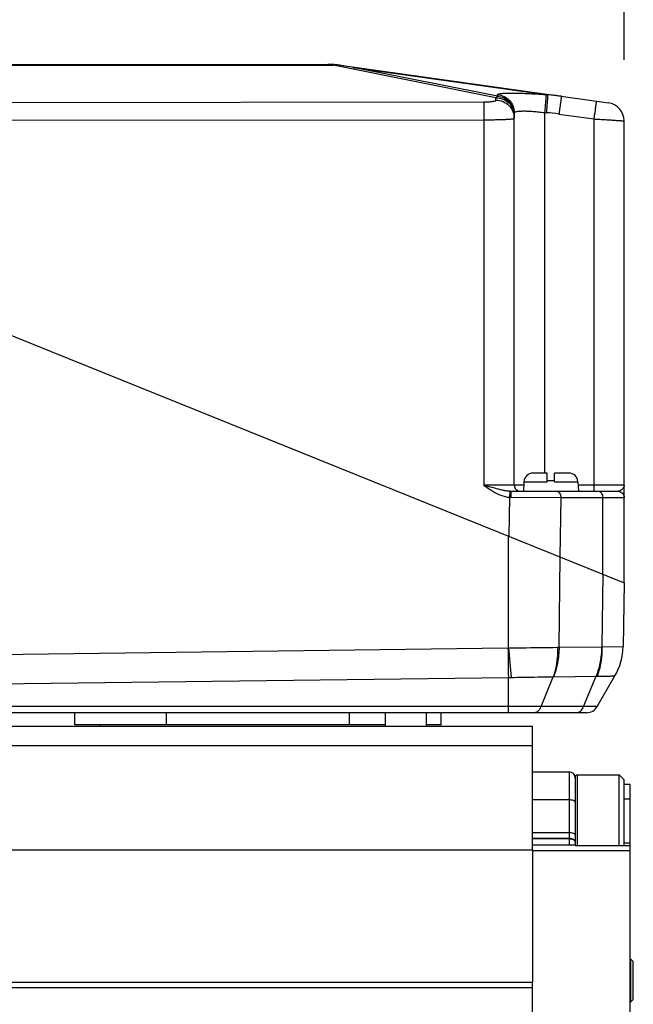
# Model space of a CAD drawing. Header units: millimetres. Extents: x 0 to 420, y 0 to 297.
# Tile 34 of 68: x 187 to 208, y 211 to 243. Entities that reach past the tile are written whole.
import ezdxf

# ---------------------------------------------------------------- set-up
doc = ezdxf.new("R2010")
doc.units = ezdxf.units.MM
doc.header["$LTSCALE"] = 23.1
doc.layers.get('0').update_dxf_attribs({"linetype": 'CONTINUOUS'})
for name, color, linetype in [('COMPONENTS', 7, 'CONTINUOUS'), ('CUT', 7, 'CONTINUOUS'), ('PROTRUSION', 7, 'CONTINUOUS')]:
    doc.layers.add(name, color=color, linetype=linetype)
doc.styles.get("Standard").update_dxf_attribs({"font": 'arial.ttf'})
doc.dimstyles.new('DIMSTYLE_10', dxfattribs={"dimtxt": 3, "dimasz": 4, "dimexe": 0.18, "dimexo": 0.0625, "dimgap": 0.09, "dimtad": 1, "dimdec": 3, "dimlfac": 5, "dimdsep": 46, "dimtxsty": 'STANDARD', "dimblk": '_FILLED', "dimblk1": '_FILLED', "dimblk2": '_FILLED', "dimcen": 0.09, "dimadec": 0, "dimazin": 0, "dimtp": 0.5, "dimtm": 0.5, "dimtfac": 1, "dimtdec": 3, "dimtofl": 0, "dimtmove": 0, "dimatfit": 3, "dimldrblk": '_FILLED', "dimfxl": 1, "dimtolj": 1, "dimarcsym": 0})

# ---------------------------------------------------------------- blocks, each defined once
blk = doc.blocks.new('_FILLED')
at = {"color": 0, "linetype": 'BYBLOCK'}
blk.add_solid([(0, 0), (-1, 0.1625), (-1, -0.1625)], dxfattribs=at)
blk = doc.blocks.new('*D19')
at = {"color": 2, "linetype": 'CONTINUOUS'}
for p, q in [((172.23, 240.635), (172.23, 247.494)), ((207.23, 241.637), (207.23, 247.494)), ((172.23, 245.494), (189.73, 245.494)), ((207.23, 245.494), (189.73, 245.494))]:
    blk.add_line(p, q, dxfattribs=at)
at = {"color": 2, "linetype": 'CONTINUOUS', "xscale": 4, "yscale": 4, "zscale": 4, "rotation": 180}
blk.add_blockref('_FILLED', (172.23, 245.494), dxfattribs=at)
at = {"color": 2, "linetype": 'CONTINUOUS', "xscale": 4, "yscale": 4, "zscale": 4}
blk.add_blockref('_FILLED', (207.23, 245.494), dxfattribs=at)
at = {"color": 2, "linetype": 'CONTINUOUS', "insert": (189.73, 249.244), "char_height": 3, "width": 6.99257, "attachment_point": 2, "line_spacing_factor": 0.9}
blk.add_mtext('175', dxfattribs=at)

msp = doc.modelspace()

# ---------------------------------------------------------------- linework, layer by layer
at = {"color": 7, "linetype": 'CONTINUOUS'}
for p, q in [((205.62961, 218.12805), (205.62961, 217.04014)), ((205.69661, 218.19505), (207.06961, 218.19505)), ((207.06961, 218.19505), (207.22961, 218.03505)), ((207.06961, 215.8795), (207.06961, 218.19505)), ((207.22961, 215.8795), (207.22961, 218.03502)), ((207.42961, 212.15227), (207.44961, 212.15227)), ((207.44961, 212.15227), (207.52961, 212.07227)), ((207.44961, 210.75227), (207.44961, 212.15227)), ((207.52961, 210.83227), (207.52961, 212.07227)), ((207.44961, 210.75227), (207.52961, 210.83227)), ((207.42961, 210.75227), (207.44961, 210.75227))]:
    msp.add_line(p, q, dxfattribs=at)
at = {"color": 9, "linetype": 'CONTINUOUS'}
msp.add_line((205.69661, 215.8795), (205.69661, 218.19505), dxfattribs=at)
at = {"color": 7, "linetype": 'CONTINUOUS'}
msp.add_arc((205.69661, 218.12805), 0.067, 90, 180, dxfattribs=at)
at = {"layer": 'COMPONENTS', "color": 7, "linetype": 'CONTINUOUS'}
for p, q in [((181.93939, 241.49414), (197.51983, 241.49414)), ((197.93633, 241.45837), (197.83702, 241.47384)), ((197.93735, 241.46494), (206.71312, 240.23159)), ((203.62961, 227.69414), (203.62961, 239.90374)), ((207.22961, 224.49414), (207.22961, 239.63743)), ((172.22961, 238.63505), (207.22961, 224.49414)), ((204.70961, 228.09414), (204.24575, 228.09414)), ((204.70961, 227.80984), (204.70961, 228.09414)), ((205.41348, 228.09414), (204.94961, 228.09414)), ((204.94961, 227.80984), (204.94961, 228.09414)), ((203.94616, 227.80984), (203.92961, 227.49414)), ((204.94961, 227.83414), (204.70961, 227.83414)), ((205.71307, 227.80984), (205.72961, 227.49414)), ((203.52405, 227.49414), (207.02918, 227.49414)), ((207.22961, 224.49414), (207.19316, 222.40548)), ((206.34508, 220.43505), (206.92551, 221.44038)), ((205.99867, 220.23505), (177.74897, 220.23505)), ((189.22961, 219.83505), (189.22961, 220.23505)), ((199.40461, 219.79505), (199.40461, 220.23505)), ((200.75461, 219.79505), (200.75461, 220.23505)), ((201.22961, 219.83505), (201.22961, 220.23505)), ((199.40461, 219.83505), (189.22961, 219.83505)), ((201.22961, 219.83505), (200.75461, 219.83505)), ((204.22961, 218.29505), (205.42961, 218.29505)), ((207.22961, 217.89505), (207.42961, 217.89505)), ((207.42961, 179.69505), (207.42961, 217.89505)), ((205.62961, 217.04014), (205.62961, 215.8795)), ((205.62961, 215.89505), (204.22961, 215.89505)), ((205.62961, 215.8795), (207.42961, 215.8795))]:
    msp.add_line(p, q, dxfattribs=at)
at = {"layer": 'COMPONENTS', "color": 9, "linetype": 'CONTINUOUS'}
for p, q in [((181.76625, 241.46494), (197.69298, 241.46494)), ((197.69298, 241.48914), (197.69298, 241.46494)), ((203.02961, 240.40149), (197.69298, 241.46494)), ((198.35288, 241.3914), (204.72374, 240.49604)), ((203.07873, 240.44966), (198.35288, 241.3914)), ((177.16195, 240.23843), (202.63223, 240.26189)), ((203.02961, 240.31824), (203.02961, 240.40149)), ((203.07873, 240.44966), (203.07873, 240.49971)), ((204.66827, 240.50058), (204.72374, 240.49604)), ((204.62308, 239.91433), (204.67855, 239.90978)), ((204.62308, 239.91433), (204.62308, 228.09414)), ((177.27506, 239.65408), (202.63615, 239.67744)), ((202.63615, 239.67744), (202.63615, 227.6909)), ((205.09189, 239.8638), (206.23615, 239.70298)), ((206.23615, 239.70298), (206.23615, 227.6909)), ((203.94616, 227.80984), (204.70961, 227.80984)), ((204.94961, 227.80984), (205.71307, 227.80984)), ((206.23615, 227.6909), (205.7193, 227.6909)), ((203.47168, 227.29926), (203.45083, 226.02087)), ((203.53019, 227.29729), (205.15357, 227.29414)), ((205.15357, 227.29414), (205.12183, 225.34574)), ((205.15357, 227.29414), (207.22914, 227.29414)), ((206.52667, 224.77814), (206.52667, 227.29414)), ((203.43596, 222.35835), (203.4355, 226.02706)), ((205.09618, 222.37911), (205.13256, 225.3414)), ((206.52667, 224.77814), (206.49743, 222.39693)), ((177.19113, 222.02721), (203.4214, 222.3576)), ((205.0469, 222.37876), (205.09618, 222.37911)), ((205.09618, 222.37911), (206.49019, 222.39658)), ((206.49743, 222.39693), (207.19316, 222.40548)), ((177.46355, 221.06537), (203.4355, 221.39251)), ((203.4355, 220.23505), (203.4355, 221.39251)), ((204.5071, 220.43505), (204.90662, 221.41366)), ((204.91399, 221.41402), (206.308, 221.43149)), ((205.90121, 220.43505), (206.308, 221.43149)), ((206.308, 221.43149), (206.34949, 221.43183)), ((206.34508, 220.43505), (177.68022, 220.43505)), ((192.22961, 219.83505), (192.22961, 220.23505)), ((198.22961, 219.83505), (198.22961, 220.23505)), ((205.42961, 218.29505), (205.42961, 215.89505)), ((205.42961, 217.37388), (204.22961, 217.37388)), ((207.22961, 217.4107), (207.42961, 217.4107)), ((205.42961, 216.29946), (204.22961, 216.29946)), ((205.42961, 216.10988), (204.22961, 216.10988)), ((205.42961, 216.09505), (204.22961, 216.09505)), ((207.42961, 215.70995), (204.22961, 215.70995)), ((207.42961, 215.95392), (207.22961, 215.95392))]:
    msp.add_line(p, q, dxfattribs=at)
for points in [[(206.49019, 222.39658), (206.49139, 222.3966), (206.4926, 222.39664), (206.4938, 222.39669), (206.49501, 222.39676), (206.49622, 222.39684), (206.49743, 222.39693)], [(204.90662, 221.41366), (204.90786, 221.41376), (204.90909, 221.41384), (204.91032, 221.41391), (204.91155, 221.41396), (204.91277, 221.414), (204.91399, 221.41402)]]:
    msp.add_lwpolyline(points, dxfattribs=at)
at = {"layer": 'COMPONENTS', "color": 7, "linetype": 'CONTINUOUS'}
for centre, radius, start, end in [((197.51983, 238.49414), 3, 82, 90), ((197.60543, 239.97856), 1.51311, 81.195793, 86.682882), ((189.67261, 188.73075), 53.37126, 80.639863, 81.092794), ((206.62961, 239.63743), 0.6, 0, 82), ((204.24575, 227.79414), 0.3, 90, 177), ((205.41348, 227.79414), 0.3, 3, 90), ((203.82961, 227.69414), 0.2, 180, 270.000024), ((205.19346, 222.44038), 1.99999, 330.000178, 359.000126), ((205.99867, 220.63505), 0.4, 270, 330), ((190.27961, 219.83505), 0.25, 180, 189.215244), ((205.42961, 218.09505), 0.2, 0, 90)]:
    msp.add_arc(centre, radius, start, end, dxfattribs=at)
at = {"layer": 'COMPONENTS', "color": 9, "linetype": 'CONTINUOUS'}
for centre, radius, start, end in [((197.89114, 239.42824), 2.04632, 91.515615, 95.557132), ((197.80002, 240.48689), 0.98765, 82.007032, 87.853038), ((204.2317, 233.76428), 6.74972, 81.996636, 85.81955), ((204.0901, 232.73887), 7.19501, 81.996417, 85.308752), ((203.53153, 228.20901), 0.91172, 266.235696, 269.915712), ((203.52432, 228.33914), 0.845, 267.292042, 269.982117), ((207.02924, 227.59474), 0.1006, 269.968987, 276.447491), ((203.41899, 222.5471), 0.18951, 270.728987, 275.137304), ((453.20115, 225.52476), 249.79982, 180.72646, 180.9478447), ((413.20458, 241.21787), 210.61471, 185.1374392, 185.4010972), ((203.42292, 228.26741), 6.87492, 270.104892, 270.850515)]:
    msp.add_arc(centre, radius, start, end, dxfattribs=at)
for points, knots in [([(203.07873, 240.49971), (203.07873, 240.5045), (203.08519, 240.51212), (203.09662, 240.51819), (203.1101, 240.52342), (203.12715, 240.52815), (203.1571, 240.53454), (203.20365, 240.54105), (203.27003, 240.54697), (203.34988, 240.55125), (203.44245, 240.55385), (203.58868, 240.55504), (203.79573, 240.55163), (204.06734, 240.54105), (204.36204, 240.52408), (204.56489, 240.50906), (204.66827, 240.50058)], [0, 0, 0, 0, 0.00898118, 0.01585696, 0.02475409, 0.03579012, 0.04901212, 0.08203386, 0.12370866, 0.17373499, 0.23168921, 0.29704826, 0.44746443, 0.61926391, 0.80583313, 1, 1, 1, 1]), ([(202.63223, 240.26189), (202.68327, 240.26193), (202.7775, 240.26455), (202.88806, 240.27388), (202.9595, 240.28583), (202.99234, 240.29381), (203.01194, 240.30143), (203.0228, 240.30708), (203.02961, 240.31383), (203.02961, 240.31824)], [0, 0, 0, 0, 0.37518679, 0.6925426, 0.81471818, 0.90695694, 0.94119978, 0.9675663, 1, 1, 1, 1]), ([(202.63223, 240.26189), (202.63261, 240.25391), (202.63307, 240.232), (202.6341, 240.16638), (202.63498, 240.04861), (202.63582, 239.8757), (202.63608, 239.74651), (202.63615, 239.67744)], [0, 0, 0, 0, 0.04101577, 0.11246323, 0.33687506, 0.64545735, 1, 1, 1, 1]), ([(203.02961, 240.40149), (203.03356, 240.40655), (203.04817, 240.42426), (203.06502, 240.44038), (203.07873, 240.44966)], [0, 0, 0, 0, 0.2794531, 1, 1, 1, 1]), ([(203.02961, 240.40149), (203.10762, 240.40149), (203.26511, 240.37067), (203.46453, 240.23866), (203.59828, 240.04117), (203.62961, 239.88463), (203.62961, 239.80733)], [0, 0, 0, 0, 0.25112839, 0.50159718, 0.75113036, 1, 1, 1, 1]), ([(203.02961, 240.31824), (203.10762, 240.31824), (203.26511, 240.28742), (203.46453, 240.15542), (203.59828, 239.95792), (203.62961, 239.80138), (203.62961, 239.72408)], [0, 0, 0, 0, 0.25112839, 0.50159718, 0.75113036, 1, 1, 1, 1]), ([(203.07873, 240.49971), (203.15248, 240.49367), (203.29908, 240.45369), (203.48106, 240.31842), (203.60157, 240.12658), (203.62961, 239.97751), (203.62961, 239.90374)], [0, 0, 0, 0, 0.25038749, 0.50053237, 0.75037047, 1, 1, 1, 1]), ([(203.07873, 240.44966), (203.15248, 240.44362), (203.29908, 240.40365), (203.48106, 240.26837), (203.60157, 240.07653), (203.62961, 239.92747), (203.62961, 239.8537)], [0, 0, 0, 0, 0.25038749, 0.50053237, 0.75037047, 1, 1, 1, 1]), ([(204.66827, 240.50058), (204.66815, 240.49422), (204.66681, 240.47501), (204.6643, 240.4369), (204.6601, 240.38081), (204.65213, 240.27608), (204.63969, 240.11878), (204.62893, 239.98581), (204.62308, 239.91433)], [0, 0, 0, 0, 0.03247071, 0.09817929, 0.1949122, 0.3194045, 0.63405828, 1, 1, 1, 1]), ([(204.72374, 240.49604), (204.72362, 240.48967), (204.72228, 240.47046), (204.71977, 240.43235), (204.71557, 240.37627), (204.70761, 240.27154), (204.69516, 240.11423), (204.6844, 239.98126), (204.67855, 239.90978)], [0, 0, 0, 0, 0.03247071, 0.09817929, 0.1949122, 0.3194045, 0.63405828, 1, 1, 1, 1]), ([(205.17147, 240.44825), (205.17171, 240.44822), (205.17121, 240.44677), (205.17146, 240.44513), (205.17083, 240.44136), (205.17037, 240.43658), (205.16957, 240.43027), (205.1682, 240.41924), (205.16598, 240.40211), (205.16278, 240.37775), (205.15887, 240.34845), (205.1543, 240.31449), (205.1491, 240.27619), (205.14332, 240.23391), (205.13465, 240.17077), (205.12282, 240.08515), (205.10772, 239.97672), (205.09725, 239.90196), (205.09189, 239.8638)], [0, 0, 0, 0, 0.00121726, 0.00481707, 0.01080164, 0.01915721, 0.02986544, 0.04290059, 0.07582495, 0.11762052, 0.16789363, 0.22617064, 0.2919024, 0.36446951, 0.44318813, 0.61606159, 0.80402133, 1, 1, 1, 1]), ([(206.31573, 240.28744), (206.31597, 240.2874), (206.31547, 240.28596), (206.31571, 240.28432), (206.31509, 240.28054), (206.31463, 240.27577), (206.31382, 240.26946), (206.31246, 240.25842), (206.31024, 240.2413), (206.30704, 240.21694), (206.30313, 240.18763), (206.29856, 240.15367), (206.29336, 240.11537), (206.28758, 240.07309), (206.27891, 240.00995), (206.26708, 239.92434), (206.25198, 239.8159), (206.24151, 239.74114), (206.23615, 239.70298)], [0, 0, 0, 0, 0.00121726, 0.00481707, 0.01080164, 0.01915721, 0.02986544, 0.04290059, 0.07582495, 0.11762052, 0.16789363, 0.22617064, 0.2919024, 0.36446951, 0.44318813, 0.61606159, 0.80402133, 1, 1, 1, 1]), ([(203.62961, 239.90374), (203.62961, 239.90838), (203.6341, 239.91915), (203.6502, 239.9306), (203.67421, 239.94046), (203.70708, 239.94877), (203.74857, 239.95556), (203.79851, 239.96068), (203.85643, 239.96405), (203.94798, 239.96624), (204.07771, 239.96384), (204.24777, 239.9541), (204.43204, 239.93766), (204.55864, 239.92277), (204.62308, 239.91433)], [0, 0, 0, 0, 0.01374618, 0.03187343, 0.05713046, 0.09041606, 0.13192336, 0.18152499, 0.23890178, 0.30359495, 0.45254029, 0.62276597, 0.80764482, 1, 1, 1, 1]), ([(202.63615, 239.67744), (202.70093, 239.67746), (202.82793, 239.67806), (203.01221, 239.68067), (203.18185, 239.68485), (203.31106, 239.68968), (203.40228, 239.69435), (203.46008, 239.69797), (203.50989, 239.70178), (203.55146, 239.70585), (203.58383, 239.70982), (203.60819, 239.7143), (203.62156, 239.71763), (203.62961, 239.72188), (203.62961, 239.72408)], [0, 0, 0, 0, 0.19484922, 0.38199875, 0.55430774, 0.70523027, 0.77085311, 0.82907347, 0.87935036, 0.92122456, 0.95432858, 0.97840775, 0.99339475, 1, 1, 1, 1]), ([(206.23615, 239.70298), (206.30082, 239.69935), (206.42763, 239.69209), (206.61167, 239.6812), (206.75713, 239.67228), (206.86453, 239.66547), (206.9365, 239.66079), (207.00174, 239.65643), (207.05961, 239.65243), (207.10955, 239.64882), (207.14599, 239.64604), (207.17081, 239.64402), (207.1861, 239.64272), (207.19907, 239.64153), (207.20981, 239.6405), (207.21795, 239.63952), (207.22434, 239.63889), (207.22721, 239.63803), (207.22961, 239.63786), (207.22961, 239.63743)], [0, 0, 0, 0, 0.19513801, 0.3826566, 0.55542569, 0.63419269, 0.70685885, 0.77272708, 0.83116467, 0.88160964, 0.92357663, 0.94125162, 0.95666224, 0.96977209, 0.98054988, 0.98897086, 0.9950172, 0.99868103, 1, 1, 1, 1]), ([(203.62961, 227.69414), (203.62961, 227.69403), (203.62899, 227.6941), (203.6283, 227.69391), (203.62669, 227.69391), (203.62359, 227.69375), (203.61808, 227.69365), (203.60979, 227.69348), (203.59912, 227.69334), (203.58616, 227.69319), (203.5709, 227.69304), (203.5461, 227.69283), (203.5097, 227.69259), (203.45982, 227.69232), (203.402, 227.69207), (203.3368, 227.69184), (203.26485, 227.69163), (203.15745, 227.69137), (203.01193, 227.69112), (202.82778, 227.69094), (202.70088, 227.6909), (202.63615, 227.6909)], [0, 0, 0, 0, 0.00031113, 0.00121623, 0.00272019, 0.00482322, 0.01082169, 0.0191981, 0.02993252, 0.04299986, 0.05836861, 0.07600243, 0.11789138, 0.16826741, 0.22664999, 0.29248199, 0.36513499, 0.44391568, 0.61680129, 0.8045492, 1, 1, 1, 1]), ([(202.98954, 227.59252), (202.96027, 227.60038), (202.84231, 227.63259), (202.72465, 227.66588), (202.63615, 227.6909)], [0, 0, 0, 0, 0.24789061, 1, 1, 1, 1]), ([(203.93996, 227.69179), (203.91674, 227.69186), (203.87291, 227.69201), (203.81124, 227.69227), (203.75796, 227.69254), (203.71905, 227.69279), (203.69252, 227.693), (203.67618, 227.69315), (203.66229, 227.69331), (203.65086, 227.69346), (203.64198, 227.69363), (203.63608, 227.69374), (203.63275, 227.6939), (203.63102, 227.6939), (203.63028, 227.6941), (203.62961, 227.69403), (203.62961, 227.69414)], [0, 0, 0, 0, 0.22439588, 0.42374456, 0.59600586, 0.73941744, 0.79983463, 0.85251251, 0.89731793, 0.93413489, 0.9628708, 0.98345247, 0.99066875, 0.99582935, 0.99893462, 1, 1, 1, 1]), ([(207.22961, 227.69414), (207.22961, 227.69403), (207.22899, 227.6941), (207.22831, 227.69391), (207.22669, 227.69391), (207.22359, 227.69375), (207.21808, 227.69365), (207.20979, 227.69348), (207.19912, 227.69334), (207.18616, 227.69319), (207.1709, 227.69304), (207.1461, 227.69283), (207.1097, 227.69259), (207.05981, 227.69232), (207.002, 227.69207), (206.9368, 227.69184), (206.86485, 227.69163), (206.75745, 227.69137), (206.61193, 227.69112), (206.42778, 227.69094), (206.30087, 227.6909), (206.23615, 227.6909)], [0, 0, 0, 0, 0.00031105, 0.00121616, 0.00272018, 0.00482327, 0.01082186, 0.01919841, 0.02993307, 0.04300069, 0.05836975, 0.07600399, 0.11789369, 0.16827011, 0.22665285, 0.29248507, 0.36513834, 0.44391912, 0.61680319, 0.80454855, 1, 1, 1, 1]), ([(206.23615, 227.6909), (206.23615, 227.67805), (206.23617, 227.65287), (206.23625, 227.61635), (206.23636, 227.58276), (206.2365, 227.55719), (206.23663, 227.53913), (206.23673, 227.52769), (206.23684, 227.51784), (206.23695, 227.50963), (206.23707, 227.50319), (206.23715, 227.49888), (206.23728, 227.49644), (206.23728, 227.49517), (206.23743, 227.49463), (206.23738, 227.49414), (206.23746, 227.49414)], [0, 0, 0, 0, 0.19593243, 0.38385926, 0.55672444, 0.70801303, 0.77374989, 0.832033, 0.88231203, 0.924115, 0.95704725, 0.9807977, 0.98915908, 0.99514847, 0.99875739, 1, 1, 1, 1]), ([(207.22961, 227.69414), (207.22961, 227.67692), (207.22222, 227.64061), (207.20339, 227.60917), (207.19195, 227.59414)], [0, 0, 0, 0, 0.47668442, 1, 1, 1, 1]), ([(202.93051, 227.49414), (203.01342, 227.4445), (203.1852, 227.35493), (203.37551, 227.30601), (203.47168, 227.29926)], [0, 0, 0, 0, 0.50057616, 1, 1, 1, 1]), ([(203.4844, 227.49508), (203.44294, 227.49703), (203.36, 227.50652), (203.19463, 227.53856), (203.07172, 227.57045), (202.98954, 227.59252)], [0, 0, 0, 0, 0.24643266, 0.49468208, 1, 1, 1, 1]), ([(203.4844, 227.49508), (203.48446, 227.48891), (203.48274, 227.46837), (203.48055, 227.42718), (203.47638, 227.36807), (203.47334, 227.32334), (203.47165, 227.29926)], [0, 0, 0, 0, 0.09428033, 0.31462795, 0.63094255, 1, 1, 1, 1]), ([(203.53025, 227.29729), (203.53024, 227.31015), (203.53015, 227.33534), (203.5298, 227.37187), (203.52924, 227.40547), (203.5285, 227.43488), (203.52773, 227.45626), (203.527, 227.47042), (203.52647, 227.47867), (203.52592, 227.48502), (203.52538, 227.48994), (203.52486, 227.49235), (203.52443, 227.49414), (203.52405, 227.49414)], [0, 0, 0, 0, 0.1955683, 0.38316872, 0.55575442, 0.70683369, 0.83073051, 0.88099241, 0.92281358, 0.95581059, 0.9796985, 0.99432621, 1, 1, 1, 1]), ([(205.01215, 227.49414), (205.03089, 227.49414), (205.07114, 227.48197), (205.11723, 227.43536), (205.14683, 227.3699), (205.15357, 227.3199), (205.15357, 227.29414)], [0, 0, 0, 0, 0.20946664, 0.44465603, 0.7120307, 1, 1, 1, 1]), ([(206.38525, 227.49414), (206.40399, 227.49414), (206.44424, 227.48197), (206.49034, 227.43536), (206.51993, 227.3699), (206.52667, 227.3199), (206.52667, 227.29414)], [0, 0, 0, 0, 0.20946685, 0.44465593, 0.71203026, 1, 1, 1, 1]), ([(207.02918, 227.49414), (207.05519, 227.49414), (207.10777, 227.48373), (207.17424, 227.43922), (207.21874, 227.37274), (207.22914, 227.32015), (207.22914, 227.29414)], [0, 0, 0, 0, 0.24997727, 0.49996786, 0.74997727, 1, 1, 1, 1]), ([(207.19195, 227.59414), (207.17345, 227.56982), (207.13868, 227.5376), (207.0856, 227.50636), (207.05558, 227.49648), (207.04053, 227.49477)], [0, 0, 0, 0, 0.49647815, 0.75385365, 1, 1, 1, 1]), ([(207.04053, 227.49477), (207.06561, 227.4934), (207.11574, 227.48099), (207.17833, 227.43601), (207.21992, 227.37117), (207.22961, 227.32049), (207.22961, 227.29541)], [0, 0, 0, 0, 0.25019449, 0.50027016, 0.75018931, 1, 1, 1, 1]), ([(207.22914, 227.29414), (207.22942, 227.29414), (207.22962, 227.29481), (207.22961, 227.29522), (207.22961, 227.29541)], [0, 0, 0, 0, 0.60200014, 1, 1, 1, 1]), ([(203.43596, 222.35835), (203.58277, 222.36044), (204.11975, 222.36762), (204.65675, 222.37297), (205.0469, 222.37876)], [0, 0, 0, 0, 0.27341281, 1, 1, 1, 1]), ([(205.04687, 222.37876), (205.0496, 222.29477), (205.04621, 221.9687), (204.98676, 221.64206), (204.90662, 221.41366)], [0, 0, 0, 0, 0.25771455, 1, 1, 1, 1]), ([(205.09618, 222.37911), (205.09568, 222.29499), (205.07919, 221.96694), (205.0047, 221.64085), (204.91399, 221.41402)], [0, 0, 0, 0, 0.25614613, 1, 1, 1, 1]), ([(206.49019, 222.39658), (206.48969, 222.31246), (206.4732, 221.98441), (206.39871, 221.65832), (206.308, 221.43149)], [0, 0, 0, 0, 0.25614612, 1, 1, 1, 1]), ([(206.49741, 222.39693), (206.49994, 222.31293), (206.49529, 221.98643), (206.43263, 221.65962), (206.34947, 221.43184)], [0, 0, 0, 0, 0.25738074, 1, 1, 1, 1]), ([(203.52497, 221.39325), (203.65206, 221.39532), (204.11261, 221.40194), (204.57317, 221.40835), (204.90662, 221.41366)], [0, 0, 0, 0, 0.27596572, 1, 1, 1, 1]), ([(206.34949, 221.43183), (206.43116, 221.43328), (206.54594, 221.43481), (206.68811, 221.43687), (206.77043, 221.43805), (206.8348, 221.43926), (206.87828, 221.43958), (206.90226, 221.44041), (206.9157, 221.43972), (206.91978, 221.44122), (206.92599, 221.43977), (206.92551, 221.44038)], [0, 0, 0, 0, 0.42539963, 0.59762726, 0.74073524, 0.85344757, 0.93471404, 0.96325987, 0.98366762, 0.99592009, 1, 1, 1, 1]), ([(204.26215, 220.23505), (204.31256, 220.23505), (204.42341, 220.28199), (204.48451, 220.37971), (204.5071, 220.43505)], [0, 0, 0, 0, 0.45751578, 1, 1, 1, 1]), ([(205.65626, 220.23505), (205.70668, 220.23505), (205.81752, 220.28199), (205.87862, 220.37971), (205.90121, 220.43505)], [0, 0, 0, 0, 0.45751579, 1, 1, 1, 1]), ([(205.62961, 217.30548), (205.62961, 217.3308), (205.54091, 217.37019), (205.47723, 217.37388), (205.42961, 217.37388)], [0, 0, 0, 0, 0.34719814, 1, 1, 1, 1]), ([(205.62961, 216.23105), (205.62961, 216.25638), (205.54091, 216.29576), (205.47723, 216.29946), (205.42961, 216.29946)], [0, 0, 0, 0, 0.34719814, 1, 1, 1, 1]), ([(205.61439, 216.04815), (205.59607, 216.0703), (205.53295, 216.10136), (205.46708, 216.10988), (205.42961, 216.10988)], [0, 0, 0, 0, 0.43415405, 1, 1, 1, 1]), ([(205.58828, 216.05593), (205.57829, 216.06244), (205.52889, 216.08705), (205.47258, 216.09505), (205.42961, 216.09505)], [0, 0, 0, 0, 0.21716303, 1, 1, 1, 1]), ([(205.62961, 215.99505), (205.62961, 216.00054), (205.62521, 216.02586), (205.60477, 216.04518), (205.58828, 216.05593)], [0, 0, 0, 0, 0.21805555, 1, 1, 1, 1])]:
    msp.add_open_spline(points, degree=3, knots=knots, dxfattribs=at)
for points in [[(202.63615, 227.6909), (202.73252, 227.62276), (202.82925, 227.55476), (202.93051, 227.49414)], [(205.62961, 216.00988), (205.62961, 216.02361), (205.62314, 216.03757), (205.61439, 216.04815)]]:
    msp.add_open_spline(points, degree=3, dxfattribs=at)
at = {"layer": 'CUT', "color": 7, "linetype": 'CONTINUOUS'}
for p, q in [((177.90022, 219.79505), (204.22961, 219.79505)), ((204.22961, 215.74279), (204.22961, 219.79505)), ((178.1177, 219.16237), (204.22961, 219.16237)), ((180.82961, 211.22774), (204.22961, 211.22774)), ((204.22961, 208.30771), (204.22961, 211.40438))]:
    msp.add_line(p, q, dxfattribs=at)
at = {"layer": 'PROTRUSION', "color": 7, "linetype": 'CONTINUOUS'}
for p, q in [((179.29318, 215.74279), (204.22961, 215.74279)), ((204.22961, 215.74279), (204.22961, 211.40438)), ((180.78451, 211.40438), (204.22961, 211.40438))]:
    msp.add_line(p, q, dxfattribs=at)

# ---------------------------------------------------------------- dimensions: what is measured, and where the dimension line sits
at = {"color": 2, "linetype": 'CONTINUOUS'}
dim = msp.add_linear_dim(base=(172.22961, 245.49414), p1=(207.22961, 241.63743), p2=(172.22961, 240.63505), angle=180, dimstyle='DIMSTYLE_10', dxfattribs=at)
dim.commit()
dim.dimension.update_dxf_attribs({"geometry": '*D19', "text_midpoint": (186.23333, 247.74414), "dimtype": 160})

doc.saveas('drawing.dxf')
